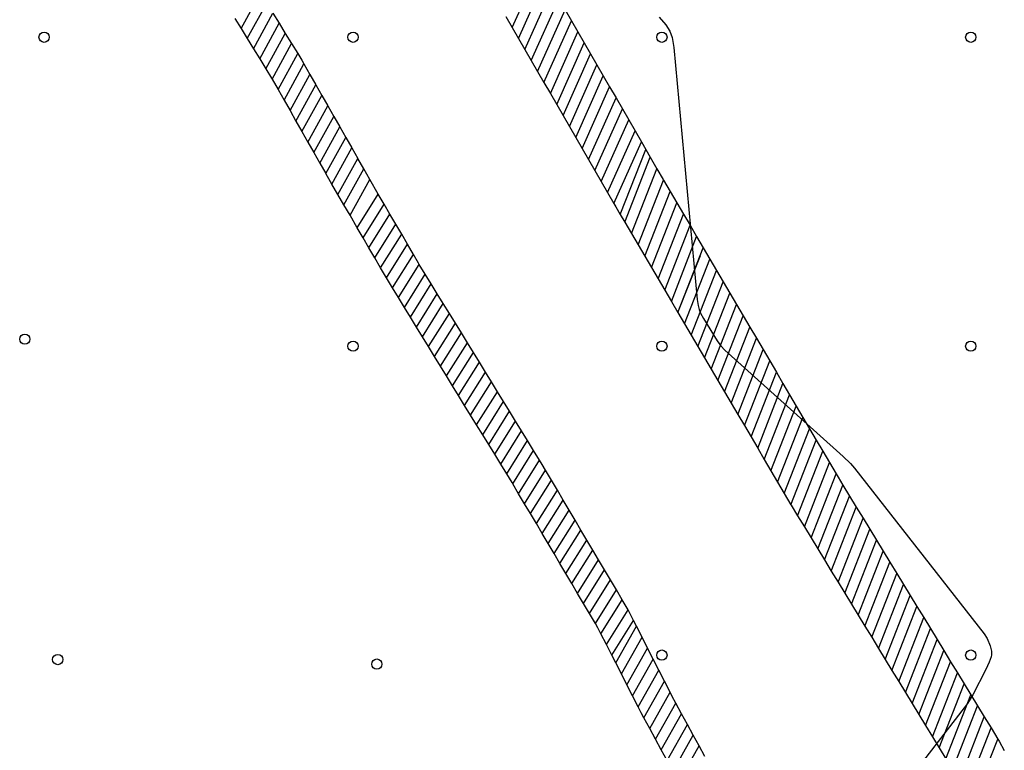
# Model space of a CAD drawing. Extents: x 0 to 85000, y -1 to 75000.
# Tile 22 of 147: x 39646 to 39741, y 61000 to 61071. Entities that reach past the tile are written whole.
import ezdxf

# ---------------------------------------------------------------- set-up
doc = ezdxf.new("R2010")
doc.units = 0
doc.header["$MEASUREMENT"] = 0
doc.header["$PDMODE"] = 33
doc.header["$PDSIZE"] = -3
for name, color, linetype in [('BOS3D_PAVEMENT_MARKINGS_LI', 15, 'CONTINUOUS'), ('CONTOUR_CLIP', 120, 'CONTINUOUS'), ('DTM_POINT', 158, 'CONTINUOUS')]:
    doc.layers.add(name, color=color, linetype=linetype)

msp = doc.modelspace()

# ---------------------------------------------------------------- linework, layer by layer
at = {"layer": 'BOS3D_PAVEMENT_MARKINGS_LI'}
for p, q in [((39693.55, 61069.835), (39696.225, 61075.809)), ((39694.168, 61068.767), (39696.842, 61074.74)), ((39667.217, 61069.739), (39669.105, 61073.185)), ((39694.785, 61067.699), (39697.46, 61073.672)), ((39667.82, 61068.757), (39669.708, 61072.204)), ((39695.403, 61066.63), (39698.077, 61072.604)), ((39668.422, 61067.776), (39670.31, 61071.223)), ((39670.31, 61071.223), (39670.913, 61070.241)), ((39696.02, 61065.562), (39698.695, 61071.536)), ((39698.695, 61071.536), (39699.312, 61070.468)), ((39666.614, 61070.72), (39667.217, 61069.739)), ((39669.025, 61066.795), (39670.913, 61070.241)), ((39670.913, 61070.241), (39671.516, 61069.26)), ((39692.933, 61070.903), (39693.55, 61069.835)), ((39696.637, 61064.494), (39699.312, 61070.468)), ((39699.312, 61070.468), (39699.929, 61069.4)), ((39667.217, 61069.739), (39667.82, 61068.757)), ((39669.628, 61065.814), (39671.516, 61069.26)), ((39671.516, 61069.26), (39672.118, 61068.279)), ((39693.55, 61069.835), (39694.168, 61068.767)), ((39697.255, 61063.426), (39699.929, 61069.4)), ((39699.929, 61069.4), (39700.547, 61068.332)), ((39667.82, 61068.757), (39668.422, 61067.776)), ((39670.229, 61064.829), (39672.118, 61068.279)), ((39672.118, 61068.279), (39672.721, 61067.298)), ((39694.168, 61068.767), (39694.785, 61067.699)), ((39697.872, 61062.358), (39700.547, 61068.332)), ((39700.547, 61068.332), (39701.164, 61067.263)), ((39668.422, 61067.776), (39669.025, 61066.795)), ((39694.785, 61067.699), (39695.403, 61066.63)), ((39669.025, 61066.795), (39669.628, 61065.814)), ((39670.81, 61063.809), (39672.721, 61067.298)), ((39695.403, 61066.63), (39696.02, 61065.562)), ((39698.489, 61061.29), (39701.164, 61067.263)), ((39701.164, 61067.263), (39701.781, 61066.195)), ((39671.391, 61062.788), (39673.317, 61066.303)), ((39673.317, 61066.303), (39673.898, 61065.282)), ((39696.02, 61065.562), (39696.637, 61064.494)), ((39699.107, 61060.222), (39701.781, 61066.195)), ((39701.781, 61066.195), (39702.399, 61065.127)), ((39670.229, 61064.829), (39670.81, 61063.809)), ((39671.972, 61061.767), (39673.898, 61065.282)), ((39673.898, 61065.282), (39674.479, 61064.261)), ((39696.637, 61064.494), (39697.255, 61063.426)), ((39699.724, 61059.153), (39702.399, 61065.127)), ((39702.399, 61065.127), (39703.016, 61064.059)), ((39670.81, 61063.809), (39671.391, 61062.788)), ((39672.553, 61060.746), (39674.479, 61064.261)), ((39674.479, 61064.261), (39675.06, 61063.241)), ((39700.342, 61058.085), (39703.016, 61064.059)), ((39703.016, 61064.059), (39703.633, 61062.991)), ((39671.391, 61062.788), (39671.972, 61061.767)), ((39673.134, 61059.725), (39675.06, 61063.241)), ((39675.06, 61063.241), (39675.641, 61062.22)), ((39697.255, 61063.426), (39697.872, 61062.358)), ((39700.959, 61057.017), (39703.633, 61062.991)), ((39703.633, 61062.991), (39704.251, 61061.923)), ((39671.972, 61061.767), (39672.553, 61060.746)), ((39673.715, 61058.705), (39675.641, 61062.22)), ((39675.641, 61062.22), (39676.222, 61061.199)), ((39697.872, 61062.358), (39698.489, 61061.29)), ((39701.576, 61055.949), (39704.251, 61061.923)), ((39704.251, 61061.923), (39704.868, 61060.854)), ((39672.553, 61060.746), (39673.134, 61059.725)), ((39674.296, 61057.684), (39676.222, 61061.199)), ((39676.222, 61061.199), (39676.803, 61060.178)), ((39698.489, 61061.29), (39699.107, 61060.222)), ((39702.194, 61054.881), (39704.868, 61060.854)), ((39704.868, 61060.854), (39705.486, 61059.786)), ((39673.134, 61059.725), (39673.715, 61058.705)), ((39674.877, 61056.663), (39676.803, 61060.178)), ((39676.803, 61060.178), (39677.384, 61059.158)), ((39699.107, 61060.222), (39699.724, 61059.153)), ((39702.811, 61053.813), (39705.486, 61059.786)), ((39705.486, 61059.786), (39706.103, 61058.718)), ((39675.458, 61055.642), (39677.384, 61059.158)), ((39677.384, 61059.158), (39677.965, 61058.137)), ((39699.724, 61059.153), (39700.342, 61058.085)), ((39703.429, 61052.744), (39706.103, 61058.718)), ((39706.103, 61058.718), (39706.532, 61057.976)), ((39673.715, 61058.705), (39674.296, 61057.684)), ((39676.04, 61054.624), (39677.965, 61058.137)), ((39677.965, 61058.137), (39678.546, 61057.116)), ((39700.342, 61058.085), (39700.959, 61057.017)), ((39704.049, 61051.683), (39706.532, 61057.976)), ((39706.532, 61057.976), (39706.963, 61057.231)), ((39674.296, 61057.684), (39674.877, 61056.663)), ((39676.627, 61053.614), (39678.546, 61057.116)), ((39679.129, 61056.1), (39678.546, 61057.116)), ((39700.959, 61057.017), (39701.576, 61055.949)), ((39704.496, 61050.922), (39706.963, 61057.231)), ((39706.963, 61057.231), (39707.603, 61056.123)), ((39674.877, 61056.663), (39675.458, 61055.642)), ((39677.215, 61052.605), (39679.129, 61056.1)), ((39679.717, 61055.09), (39679.129, 61056.1)), ((39701.576, 61055.949), (39702.194, 61054.881)), ((39705.141, 61049.825), (39707.603, 61056.123)), ((39677.801, 61051.595), (39679.717, 61055.09)), ((39680.545, 61053.666), (39679.717, 61055.09)), ((39705.786, 61048.727), (39708.244, 61055.016)), ((39708.244, 61055.016), (39708.888, 61053.919)), ((39676.627, 61053.614), (39676.04, 61054.624)), ((39702.194, 61054.881), (39702.811, 61053.813)), ((39677.215, 61052.605), (39676.627, 61053.614)), ((39678.498, 61050.397), (39680.545, 61053.666)), ((39681.113, 61052.689), (39680.545, 61053.666)), ((39702.811, 61053.813), (39703.429, 61052.744)), ((39706.431, 61047.63), (39708.888, 61053.919)), ((39708.888, 61053.919), (39709.533, 61052.821)), ((39677.801, 61051.595), (39677.215, 61052.605)), ((39679.066, 61049.421), (39681.113, 61052.689)), ((39681.681, 61051.712), (39681.113, 61052.689)), ((39707.075, 61046.532), (39709.533, 61052.821)), ((39709.533, 61052.821), (39710.178, 61051.724)), ((39678.498, 61050.397), (39677.801, 61051.595)), ((39679.634, 61048.443), (39681.681, 61051.712)), ((39682.249, 61050.735), (39681.681, 61051.712)), ((39704.049, 61051.683), (39704.496, 61050.922)), ((39707.72, 61045.435), (39710.178, 61051.724)), ((39710.178, 61051.724), (39710.823, 61050.626)), ((39679.066, 61049.421), (39678.498, 61050.397)), ((39680.202, 61047.467), (39682.249, 61050.735)), ((39682.817, 61049.758), (39682.249, 61050.735)), ((39704.496, 61050.922), (39705.141, 61049.825)), ((39708.365, 61044.338), (39710.823, 61050.626)), ((39710.823, 61050.626), (39711.467, 61049.529)), ((39679.634, 61048.443), (39679.066, 61049.421)), ((39680.771, 61046.49), (39682.817, 61049.758)), ((39683.385, 61048.782), (39682.817, 61049.758)), ((39705.141, 61049.825), (39705.786, 61048.727)), ((39709.01, 61043.24), (39711.467, 61049.529)), ((39711.467, 61049.529), (39712.112, 61048.432)), ((39680.202, 61047.467), (39679.634, 61048.443)), ((39681.339, 61045.513), (39683.385, 61048.782)), ((39683.953, 61047.805), (39683.385, 61048.782)), ((39705.786, 61048.727), (39706.431, 61047.63)), ((39709.654, 61042.143), (39712.112, 61048.432)), ((39712.112, 61048.432), (39712.757, 61047.334)), ((39680.771, 61046.49), (39680.202, 61047.467)), ((39681.918, 61044.553), (39683.953, 61047.805)), ((39706.431, 61047.63), (39707.075, 61046.532)), ((39709.654, 61042.143), (39711.825, 61047.697)), ((39710.299, 61041.045), (39712.757, 61047.334)), ((39712.757, 61047.334), (39713.402, 61046.237)), ((39681.339, 61045.513), (39680.771, 61046.49)), ((39682.502, 61043.602), (39684.523, 61046.831)), ((39685.108, 61045.879), (39684.523, 61046.831)), ((39707.075, 61046.532), (39707.72, 61045.435)), ((39683.087, 61042.651), (39685.108, 61045.879)), ((39685.692, 61044.929), (39685.108, 61045.879)), ((39707.72, 61045.435), (39708.365, 61044.338)), ((39710.944, 61039.948), (39713.402, 61046.237)), ((39713.402, 61046.237), (39714.047, 61045.14)), ((39682.502, 61043.602), (39681.918, 61044.553)), ((39683.671, 61041.7), (39685.692, 61044.929)), ((39686.277, 61043.978), (39685.692, 61044.929)), ((39711.589, 61038.851), (39714.047, 61045.14)), ((39714.047, 61045.14), (39714.691, 61044.043)), ((39683.087, 61042.651), (39682.502, 61043.602)), ((39684.256, 61040.749), (39686.277, 61043.978)), ((39686.861, 61043.026), (39686.277, 61043.978)), ((39708.365, 61044.338), (39709.01, 61043.24)), ((39712.234, 61037.753), (39714.691, 61044.043)), ((39714.691, 61044.043), (39715.336, 61042.945)), ((39683.671, 61041.7), (39683.087, 61042.651)), ((39684.84, 61039.798), (39686.861, 61043.026)), ((39687.446, 61042.076), (39686.861, 61043.026)), ((39709.01, 61043.24), (39709.654, 61042.143)), ((39712.878, 61036.656), (39715.336, 61042.945)), ((39715.336, 61042.945), (39715.981, 61041.847)), ((39684.256, 61040.749), (39683.671, 61041.7)), ((39685.425, 61038.847), (39687.446, 61042.076)), ((39688.03, 61041.125), (39687.446, 61042.076)), ((39709.654, 61042.143), (39710.299, 61041.045)), ((39713.523, 61035.559), (39715.981, 61041.847)), ((39715.981, 61041.847), (39716.626, 61040.75)), ((39684.84, 61039.798), (39684.256, 61040.749)), ((39686.009, 61037.896), (39688.03, 61041.125)), ((39688.614, 61040.174), (39688.03, 61041.125)), ((39710.299, 61041.045), (39710.944, 61039.948)), ((39714.168, 61034.461), (39716.626, 61040.75)), ((39716.626, 61040.75), (39717.27, 61039.653)), ((39685.425, 61038.847), (39684.84, 61039.798)), ((39686.593, 61036.945), (39688.614, 61040.174)), ((39689.199, 61039.223), (39688.614, 61040.174)), ((39710.944, 61039.948), (39711.589, 61038.851)), ((39714.813, 61033.364), (39717.27, 61039.653)), ((39717.27, 61039.653), (39717.915, 61038.555)), ((39686.009, 61037.896), (39685.425, 61038.847)), ((39687.178, 61035.994), (39689.199, 61039.223)), ((39689.783, 61038.272), (39689.199, 61039.223)), ((39711.589, 61038.851), (39712.234, 61037.753)), ((39686.593, 61036.945), (39686.009, 61037.896)), ((39687.762, 61035.043), (39689.783, 61038.272)), ((39690.368, 61037.321), (39689.783, 61038.272)), ((39712.234, 61037.753), (39712.878, 61036.656)), ((39715.457, 61032.267), (39717.915, 61038.555)), ((39717.915, 61038.555), (39718.56, 61037.458)), ((39687.178, 61035.994), (39686.593, 61036.945)), ((39688.347, 61034.092), (39690.368, 61037.321)), ((39690.952, 61036.37), (39690.368, 61037.321)), ((39716.102, 61031.17), (39718.56, 61037.458)), ((39718.56, 61037.458), (39719.205, 61036.36)), ((39687.762, 61035.043), (39687.178, 61035.994)), ((39688.931, 61033.141), (39690.952, 61036.37)), ((39691.537, 61035.419), (39690.952, 61036.37)), ((39712.878, 61036.656), (39713.523, 61035.559)), ((39716.747, 61030.072), (39719.205, 61036.36)), ((39719.205, 61036.36), (39719.849, 61035.263)), ((39688.347, 61034.092), (39687.762, 61035.043)), ((39689.515, 61032.191), (39691.537, 61035.419)), ((39692.121, 61034.468), (39691.537, 61035.419)), ((39713.523, 61035.559), (39714.168, 61034.461)), ((39717.392, 61028.975), (39719.849, 61035.263)), ((39719.849, 61035.263), (39720.494, 61034.166)), ((39688.931, 61033.141), (39688.347, 61034.092)), ((39690.1, 61031.239), (39692.121, 61034.468)), ((39692.706, 61033.517), (39692.121, 61034.468)), ((39714.168, 61034.461), (39714.813, 61033.364)), ((39718.037, 61027.877), (39720.494, 61034.166)), ((39720.494, 61034.166), (39721.139, 61033.068)), ((39689.515, 61032.191), (39688.931, 61033.141)), ((39690.684, 61030.288), (39692.706, 61033.517)), ((39693.29, 61032.566), (39692.706, 61033.517)), ((39714.813, 61033.364), (39715.457, 61032.267)), ((39718.681, 61026.779), (39721.139, 61033.068)), ((39721.139, 61033.068), (39721.784, 61031.971)), ((39690.1, 61031.239), (39689.515, 61032.191)), ((39691.269, 61029.337), (39693.29, 61032.566)), ((39693.875, 61031.615), (39693.29, 61032.566)), ((39715.457, 61032.267), (39716.102, 61031.17)), ((39719.326, 61025.682), (39721.784, 61031.971)), ((39721.784, 61031.971), (39722.429, 61030.873)), ((39690.684, 61030.288), (39690.1, 61031.239)), ((39691.853, 61028.386), (39693.875, 61031.615)), ((39694.459, 61030.664), (39693.875, 61031.615)), ((39716.102, 61031.17), (39716.747, 61030.072)), ((39691.269, 61029.337), (39690.684, 61030.288)), ((39692.438, 61027.436), (39694.459, 61030.664)), ((39695.044, 61029.713), (39694.459, 61030.664)), ((39716.747, 61030.072), (39717.392, 61028.975)), ((39719.971, 61024.585), (39722.429, 61030.873)), ((39722.429, 61030.873), (39723.073, 61029.776)), ((39691.853, 61028.386), (39691.269, 61029.337)), ((39693.022, 61026.484), (39695.044, 61029.713)), ((39695.628, 61028.762), (39695.044, 61029.713)), ((39720.616, 61023.487), (39723.073, 61029.776)), ((39723.073, 61029.776), (39723.718, 61028.678)), ((39692.438, 61027.436), (39691.853, 61028.386)), ((39693.605, 61025.531), (39695.628, 61028.762)), ((39696.212, 61027.812), (39695.628, 61028.762)), ((39717.392, 61028.975), (39718.037, 61027.877)), ((39721.27, 61022.414), (39723.718, 61028.678)), ((39723.718, 61028.678), (39724.363, 61027.581)), ((39693.022, 61026.484), (39692.438, 61027.436)), ((39694.178, 61024.562), (39696.212, 61027.812)), ((39718.037, 61027.877), (39718.681, 61026.779)), ((39721.924, 61021.341), (39724.363, 61027.581)), ((39724.363, 61027.581), (39725.008, 61026.484)), ((39694.751, 61023.593), (39696.79, 61026.85)), ((39697.363, 61025.88), (39696.79, 61026.85)), ((39718.681, 61026.779), (39719.326, 61025.682)), ((39722.579, 61020.269), (39725.008, 61026.484)), ((39694.178, 61024.562), (39693.605, 61025.531)), ((39695.324, 61022.623), (39697.363, 61025.88)), ((39697.936, 61024.911), (39697.363, 61025.88)), ((39719.326, 61025.682), (39719.971, 61024.585)), ((39723.233, 61019.196), (39725.659, 61025.404)), ((39725.659, 61025.404), (39726.315, 61024.331)), ((39694.751, 61023.593), (39694.178, 61024.562)), ((39695.897, 61021.654), (39697.936, 61024.911)), ((39698.509, 61023.942), (39697.936, 61024.911)), ((39719.971, 61024.585), (39720.616, 61023.487)), ((39723.888, 61018.124), (39726.315, 61024.331)), ((39726.315, 61024.331), (39726.969, 61023.259)), ((39695.324, 61022.623), (39694.751, 61023.593)), ((39696.47, 61020.684), (39698.509, 61023.942)), ((39699.082, 61022.972), (39698.509, 61023.942)), ((39695.897, 61021.654), (39695.324, 61022.623)), ((39697.043, 61019.715), (39699.082, 61022.972)), ((39699.655, 61022.003), (39699.082, 61022.972)), ((39721.27, 61022.414), (39721.924, 61021.341)), ((39724.543, 61017.052), (39726.969, 61023.259)), ((39726.969, 61023.259), (39727.624, 61022.187)), ((39696.47, 61020.684), (39695.897, 61021.654)), ((39697.616, 61018.745), (39699.655, 61022.003)), ((39700.228, 61021.033), (39699.655, 61022.003)), ((39725.197, 61015.979), (39727.624, 61022.187)), ((39727.624, 61022.187), (39728.278, 61021.114)), ((39697.043, 61019.715), (39696.47, 61020.684)), ((39698.189, 61017.776), (39700.228, 61021.033)), ((39700.8, 61020.064), (39700.228, 61021.033)), ((39721.924, 61021.341), (39722.579, 61020.269)), ((39725.852, 61014.907), (39728.278, 61021.114)), ((39728.278, 61021.114), (39728.933, 61020.042)), ((39697.616, 61018.745), (39697.043, 61019.715)), ((39698.761, 61016.807), (39700.8, 61020.064)), ((39701.373, 61019.094), (39700.8, 61020.064)), ((39722.579, 61020.269), (39723.233, 61019.196)), ((39726.506, 61013.835), (39728.933, 61020.042)), ((39728.933, 61020.042), (39729.587, 61018.97)), ((39698.189, 61017.776), (39697.616, 61018.745)), ((39699.334, 61015.837), (39701.373, 61019.094)), ((39701.946, 61018.125), (39701.373, 61019.094)), ((39723.233, 61019.196), (39723.888, 61018.124)), ((39727.161, 61012.762), (39729.587, 61018.97)), ((39729.587, 61018.97), (39730.242, 61017.897)), ((39698.761, 61016.807), (39698.189, 61017.776)), ((39699.907, 61014.868), (39701.946, 61018.125)), ((39702.519, 61017.155), (39701.946, 61018.125)), ((39723.888, 61018.124), (39724.543, 61017.052)), ((39727.816, 61011.69), (39730.242, 61017.897)), ((39730.242, 61017.897), (39730.896, 61016.825)), ((39699.334, 61015.837), (39698.761, 61016.807)), ((39700.48, 61013.898), (39702.519, 61017.155)), ((39703.092, 61016.186), (39702.519, 61017.155)), ((39724.543, 61017.052), (39725.197, 61015.979)), ((39728.47, 61010.617), (39730.896, 61016.825)), ((39730.896, 61016.825), (39731.551, 61015.753)), ((39699.907, 61014.868), (39699.334, 61015.837)), ((39701.053, 61012.929), (39703.092, 61016.186)), ((39703.665, 61015.216), (39703.092, 61016.186)), ((39725.197, 61015.979), (39725.852, 61014.907)), ((39729.125, 61009.545), (39731.551, 61015.753)), ((39731.551, 61015.753), (39732.205, 61014.68)), ((39700.48, 61013.898), (39699.907, 61014.868)), ((39701.626, 61011.96), (39703.665, 61015.216)), ((39704.238, 61014.247), (39703.665, 61015.216)), ((39725.852, 61014.907), (39726.506, 61013.835)), ((39701.053, 61012.929), (39700.48, 61013.898)), ((39702.174, 61010.951), (39704.238, 61014.247)), ((39704.811, 61013.278), (39704.238, 61014.247)), ((39726.506, 61013.835), (39727.161, 61012.762)), ((39729.779, 61008.473), (39732.205, 61014.68)), ((39732.205, 61014.68), (39732.86, 61013.608)), ((39701.626, 61011.96), (39701.053, 61012.929)), ((39702.704, 61009.912), (39704.811, 61013.278)), ((39730.434, 61007.4), (39732.86, 61013.608)), ((39732.86, 61013.608), (39733.514, 61012.535)), ((39703.233, 61008.872), (39705.345, 61012.246)), ((39705.618, 61011.709), (39705.345, 61012.246)), ((39727.161, 61012.762), (39727.816, 61011.69)), ((39731.088, 61006.328), (39733.514, 61012.535)), ((39733.514, 61012.535), (39734.169, 61011.463)), ((39702.704, 61009.912), (39702.174, 61010.951)), ((39703.609, 61008.133), (39705.618, 61011.709)), ((39706.163, 61010.638), (39705.618, 61011.709)), ((39727.816, 61011.69), (39728.47, 61010.617)), ((39731.743, 61005.255), (39734.169, 61011.463)), ((39734.169, 61011.463), (39734.823, 61010.391)), ((39704.153, 61007.062), (39706.163, 61010.638)), ((39706.708, 61009.567), (39706.163, 61010.638)), ((39728.47, 61010.617), (39729.125, 61009.545)), ((39732.398, 61004.183), (39734.823, 61010.391)), ((39734.823, 61010.391), (39735.478, 61009.319)), ((39703.233, 61008.872), (39702.704, 61009.912)), ((39704.698, 61005.991), (39706.708, 61009.567)), ((39707.253, 61008.495), (39706.708, 61009.567)), ((39729.125, 61009.545), (39729.779, 61008.473)), ((39733.052, 61003.111), (39735.478, 61009.319)), ((39735.478, 61009.319), (39736.132, 61008.246)), ((39703.609, 61008.133), (39703.233, 61008.872)), ((39704.153, 61007.062), (39703.609, 61008.133)), ((39705.243, 61004.92), (39707.253, 61008.495)), ((39707.798, 61007.424), (39707.253, 61008.495)), ((39729.779, 61008.473), (39730.434, 61007.4)), ((39733.707, 61002.038), (39736.132, 61008.246)), ((39736.132, 61008.246), (39736.787, 61007.173)), ((39705.789, 61003.848), (39707.798, 61007.424)), ((39708.343, 61006.353), (39707.798, 61007.424)), ((39730.434, 61007.4), (39731.088, 61006.328)), ((39734.361, 61000.966), (39736.787, 61007.173)), ((39736.787, 61007.173), (39737.442, 61006.101)), ((39704.698, 61005.991), (39704.153, 61007.062)), ((39706.342, 61002.792), (39708.343, 61006.353)), ((39708.888, 61005.281), (39708.343, 61006.353)), ((39731.088, 61006.328), (39731.743, 61005.255)), ((39705.243, 61004.92), (39704.698, 61005.991)), ((39705.789, 61003.848), (39706.669, 61005.414)), ((39706.906, 61001.754), (39708.888, 61005.281)), ((39731.743, 61005.255), (39732.398, 61004.183)), ((39735.016, 60999.894), (39737.442, 61006.101)), ((39737.442, 61006.101), (39738.096, 61005.029)), ((39705.789, 61003.848), (39705.243, 61004.92)), ((39707.469, 61000.716), (39709.445, 61004.23)), ((39710.008, 61003.192), (39709.445, 61004.23)), ((39735.67, 60998.821), (39738.096, 61005.029)), ((39738.096, 61005.029), (39738.751, 61003.956)), ((39732.398, 61004.183), (39733.052, 61003.111)), ((39736.321, 60997.739), (39738.751, 61003.956)), ((39738.751, 61003.956), (39739.405, 61002.884)), ((39706.906, 61001.754), (39706.342, 61002.792)), ((39708.033, 60999.677), (39710.008, 61003.192)), ((39710.572, 61002.153), (39710.008, 61003.192)), ((39733.052, 61003.111), (39733.707, 61002.038)), ((39736.947, 60996.595), (39739.405, 61002.884)), ((39739.405, 61002.884), (39740.06, 61001.812)), ((39707.469, 61000.716), (39706.906, 61001.754)), ((39708.596, 60998.639), (39710.572, 61002.153)), ((39711.135, 61001.115), (39710.572, 61002.153)), ((39733.707, 61002.038), (39734.361, 61000.966)), ((39737.574, 60995.45), (39740.06, 61001.812)), ((39740.06, 61001.812), (39740.714, 61000.739)), ((39708.033, 60999.677), (39707.469, 61000.716)), ((39709.16, 60997.6), (39711.135, 61001.115)), ((39711.699, 61000.076), (39711.135, 61001.115)), ((39734.361, 61000.966), (39735.016, 60999.894)), ((39738.2, 60994.306), (39740.714, 61000.739)), ((39708.596, 60998.639), (39708.033, 60999.677)), ((39709.723, 60996.562), (39711.699, 61000.076)), ((39712.262, 60999.038), (39711.699, 61000.076)), ((39735.016, 60999.894), (39735.67, 60998.821))]:
    msp.add_line(p, q, dxfattribs=at)
for points in [[(39672.721, 61067.298), (39673.12, 61066.649), (39673.317, 61066.303)], [(39669.628, 61065.814), (39670.182, 61064.911), (39670.229, 61064.829)], [(39707.603, 61056.123), (39708.201, 61055.088), (39708.244, 61055.016)], [(39676.04, 61054.624), (39675.913, 61054.842), (39675.458, 61055.642)], [(39703.429, 61052.744), (39703.618, 61052.417), (39704.049, 61051.683)], [(39684.523, 61046.831), (39684.458, 61046.937), (39683.953, 61047.805)], [(39681.918, 61044.553), (39681.529, 61045.186), (39681.339, 61045.513)], [(39696.79, 61026.85), (39696.465, 61027.401), (39696.212, 61027.812)], [(39693.605, 61025.531), (39693.542, 61025.639), (39693.022, 61026.484)], [(39725.008, 61026.484), (39725.197, 61026.161), (39725.659, 61025.404)], [(39720.616, 61023.487), (39720.646, 61023.435), (39721.27, 61022.414)], [(39705.345, 61012.246), (39704.876, 61013.168), (39704.811, 61013.278)], [(39702.174, 61010.951), (39701.883, 61011.524), (39701.626, 61011.96)], [(39709.445, 61004.23), (39709.095, 61004.874), (39708.888, 61005.281)], [(39706.342, 61002.792), (39706.074, 61003.286), (39705.789, 61003.848)], [(39740.714, 61000.739), (39740.835, 61000.543), (39741.346, 60999.608)]]:
    msp.add_lwpolyline(points, dxfattribs=at)
at = {"layer": 'CONTOUR_CLIP', "elevation": 10}
msp.add_lwpolyline([(39707.83, 61070.842), (39708.473, 61070.1), (39708.874, 61069.481), (39709.097, 61068.879), (39709.253, 61067.901), (39711.525, 61043.418), (39711.613, 61042.832), (39711.71, 61042.453), (39711.853, 61042.096), (39712.124, 61041.58), (39713.455, 61039.398), (39713.801, 61038.927), (39714.203, 61038.496), (39725.681, 61028.159), (39726.399, 61027.479), (39726.798, 61027.04), (39739.387, 61010.969), (39739.688, 61010.496), (39739.967, 61009.801), (39740.088, 61009.263), (39740.099, 61008.907), (39740.071, 61008.726), (39739.891, 61008.189), (39739.554, 61007.481), (39738.285, 61005.019), (39737.767, 61004.179), (39728.247, 60991.856)], dxfattribs=at)
at = {"layer": 'DTM_POINT'}
for p in [(39648.09, 61068.89, 9.205), (39678.09, 61068.89, 9.521), (39708.09, 61068.89, 9.975), (39738.09, 61068.89, 10.682), (39646.218, 61039.57, 9.234), (39678.09, 61038.89, 9.452), (39708.09, 61038.89, 9.927), (39738.09, 61038.89, 10.368), (39708.09, 61008.89, 9.264), (39738.09, 61008.89, 9.959), (39649.413, 61008.457, 9.1), (39680.405, 61008.012, 9.291)]:
    msp.add_point(p, dxfattribs=at)

doc.saveas('drawing.dxf')
